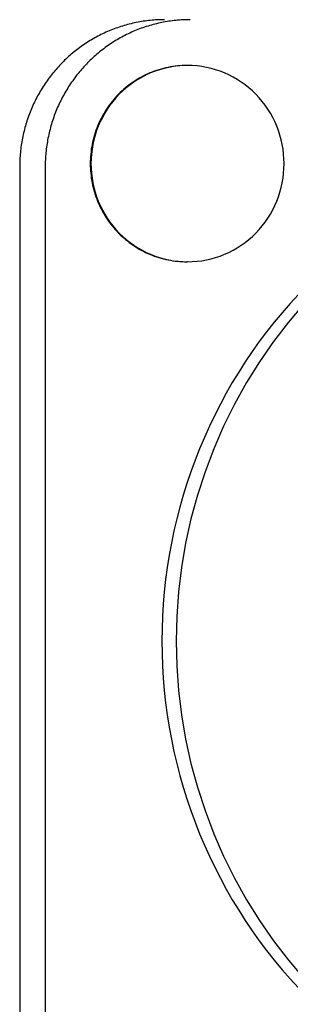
# Model space of a CAD drawing. Extents: x 637 to 3230, y 885 to 2745.
# Tile 107 of 151: x 3037.49 to 3045.77, y 1765.5 to 1795.6. Entities that reach past the tile are written whole.
import ezdxf

# ---------------------------------------------------------------- set-up
doc = ezdxf.new("R2010")
doc.units = 0
doc.layers.add('KF_GRAVIS_15_REAR', color=7, linetype='CONTINUOUS')

# ---------------------------------------------------------------- blocks, each defined once
blk = doc.blocks.new('KF_GRAVIS_15_REAR')
at = {"layer": 'KF_GRAVIS_15_REAR'}
for p, q in [((21.18392, -458.9), (21.16298, -458.9)), ((16.04841, -462), (16.04841, -491)), ((16.82983, -462), (16.82983, -491)), ((21.18392, -464.9), (21.16298, -464.9))]:
    blk.add_line(p, q, dxfattribs=at)
for points in [[(20.48, -457.5, 0), (20.4257, -457.5, 0), (20.3713, -457.501, 0), (20.3169, -457.503, 0), (20.2626, -457.505, 0), (20.2083, -457.508, 0), (20.154, -457.512, 0), (20.0998, -457.517, 0), (20.0457, -457.522, 0), (19.9916, -457.527, 0), (19.9376, -457.534, 0), (19.8836, -457.541, 0), (19.8298, -457.549, 0), (19.776, -457.557, 0), (19.7224, -457.566, 0), (19.6689, -457.576, 0), (19.6155, -457.586, 0), (19.5622, -457.598, 0), (19.5091, -457.609, 0), (19.4561, -457.622, 0), (19.4032, -457.635, 0), (19.3506, -457.649, 0), (19.2981, -457.663, 0), (19.2457, -457.678, 0), (19.1936, -457.694, 0), (19.1417, -457.71, 0), (19.0899, -457.727, 0), (19.0384, -457.745, 0), (18.9871, -457.763, 0), (18.936, -457.782, 0), (18.8851, -457.802, 0), (18.8345, -457.822, 0), (18.7841, -457.843, 0), (18.734, -457.864, 0), (18.6842, -457.886, 0), (18.6346, -457.909, 0), (18.5853, -457.932, 0), (18.5363, -457.956, 0), (18.4875, -457.98, 0), (18.4391, -458.006, 0), (18.391, -458.031, 0), (18.3432, -458.058, 0), (18.2957, -458.085, 0), (18.2485, -458.112, 0), (18.2017, -458.14, 0), (18.1553, -458.169, 0), (18.1091, -458.198, 0), (18.0634, -458.228, 0), (18.018, -458.258, 0), (17.9729, -458.289, 0), (17.9283, -458.321, 0), (17.884, -458.353, 0), (17.8401, -458.386, 0), (17.7966, -458.419, 0), (17.7536, -458.452, 0), (17.7109, -458.487, 0), (17.6686, -458.521, 0), (17.6268, -458.557, 0), (17.5854, -458.593, 0), (17.5445, -458.629, 0), (17.5039, -458.666, 0), (17.4639, -458.703, 0), (17.4243, -458.741, 0), (17.3851, -458.779, 0), (17.3464, -458.818, 0), (17.3082, -458.857, 0), (17.2704, -458.897, 0), (17.2332, -458.937, 0), (17.1964, -458.978, 0), (17.1601, -459.019, 0), (17.1244, -459.061, 0), (17.0891, -459.103, 0), (17.0543, -459.145, 0), (17.0201, -459.188, 0), (16.9864, -459.231, 0), (16.9532, -459.275, 0), (16.9205, -459.319, 0), (16.8884, -459.364, 0), (16.8568, -459.409, 0), (16.8258, -459.454, 0), (16.7953, -459.5, 0), (16.7653, -459.546, 0), (16.736, -459.593, 0), (16.7071, -459.639, 0), (16.6789, -459.687, 0), (16.6512, -459.734, 0), (16.6241, -459.782, 0), (16.5976, -459.83, 0), (16.5717, -459.879, 0), (16.5463, -459.928, 0), (16.5216, -459.977, 0), (16.4974, -460.026, 0), (16.4739, -460.076, 0), (16.4509, -460.126, 0), (16.4286, -460.176, 0), (16.4069, -460.227, 0), (16.3857, -460.278, 0), (16.3652, -460.329, 0), (16.3454, -460.38, 0), (16.3261, -460.432, 0), (16.3075, -460.484, 0), (16.2895, -460.536, 0), (16.2721, -460.588, 0), (16.2553, -460.641, 0), (16.2392, -460.694, 0), (16.2238, -460.747, 0), (16.2089, -460.8, 0), (16.1948, -460.853, 0), (16.1812, -460.907, 0), (16.1683, -460.96, 0), (16.1561, -461.014, 0), (16.1445, -461.068, 0), (16.1336, -461.122, 0), (16.1233, -461.176, 0), (16.1137, -461.231, 0), (16.1047, -461.285, 0), (16.0964, -461.34, 0), (16.0887, -461.394, 0), (16.0817, -461.449, 0), (16.0754, -461.504, 0), (16.0697, -461.559, 0), (16.0648, -461.614, 0), (16.0604, -461.669, 0), (16.0567, -461.724, 0), (16.0537, -461.779, 0), (16.0514, -461.834, 0), (16.0497, -461.89, 0), (16.0487, -461.945, 0), (16.0484, -462, 0)], [(21.2615, -457.5, 0), (21.2071, -457.5, 0), (21.1527, -457.501, 0), (21.0983, -457.503, 0), (21.044, -457.505, 0), (20.9897, -457.508, 0), (20.9355, -457.512, 0), (20.8812, -457.517, 0), (20.8271, -457.522, 0), (20.773, -457.527, 0), (20.719, -457.534, 0), (20.665, -457.541, 0), (20.6112, -457.549, 0), (20.5575, -457.557, 0), (20.5038, -457.566, 0), (20.4503, -457.576, 0), (20.3969, -457.586, 0), (20.3436, -457.598, 0), (20.2905, -457.609, 0), (20.2375, -457.622, 0), (20.1847, -457.635, 0), (20.132, -457.649, 0), (20.0795, -457.663, 0), (20.0272, -457.678, 0), (19.975, -457.694, 0), (19.9231, -457.71, 0), (19.8713, -457.727, 0), (19.8198, -457.745, 0), (19.7685, -457.763, 0), (19.7174, -457.782, 0), (19.6665, -457.802, 0), (19.6159, -457.822, 0), (19.5655, -457.843, 0), (19.5154, -457.864, 0), (19.4656, -457.886, 0), (19.416, -457.909, 0), (19.3667, -457.932, 0), (19.3177, -457.956, 0), (19.2689, -457.98, 0), (19.2205, -458.006, 0), (19.1724, -458.031, 0), (19.1246, -458.058, 0), (19.0771, -458.085, 0), (19.03, -458.112, 0), (18.9831, -458.14, 0), (18.9367, -458.169, 0), (18.8905, -458.198, 0), (18.8448, -458.228, 0), (18.7994, -458.258, 0), (18.7543, -458.289, 0), (18.7097, -458.321, 0), (18.6654, -458.353, 0), (18.6215, -458.386, 0), (18.5781, -458.419, 0), (18.535, -458.452, 0), (18.4923, -458.487, 0), (18.4501, -458.521, 0), (18.4082, -458.557, 0), (18.3668, -458.593, 0), (18.3259, -458.629, 0), (18.2854, -458.666, 0), (18.2453, -458.703, 0), (18.2057, -458.741, 0), (18.1665, -458.779, 0), (18.1278, -458.818, 0), (18.0896, -458.857, 0), (18.0519, -458.897, 0), (18.0146, -458.937, 0), (17.9778, -458.978, 0), (17.9416, -459.019, 0), (17.9058, -459.061, 0), (17.8705, -459.103, 0), (17.8358, -459.145, 0), (17.8015, -459.188, 0), (17.7678, -459.231, 0), (17.7346, -459.275, 0), (17.7019, -459.319, 0), (17.6698, -459.364, 0), (17.6382, -459.409, 0), (17.6072, -459.454, 0), (17.5767, -459.5, 0), (17.5468, -459.546, 0), (17.5174, -459.593, 0), (17.4886, -459.639, 0), (17.4603, -459.687, 0), (17.4327, -459.734, 0), (17.4056, -459.782, 0), (17.379, -459.83, 0), (17.3531, -459.879, 0), (17.3278, -459.928, 0), (17.303, -459.977, 0), (17.2789, -460.026, 0), (17.2553, -460.076, 0), (17.2324, -460.126, 0), (17.21, -460.176, 0), (17.1883, -460.227, 0), (17.1672, -460.278, 0), (17.1467, -460.329, 0), (17.1268, -460.38, 0), (17.1075, -460.432, 0), (17.0889, -460.484, 0), (17.0709, -460.536, 0), (17.0535, -460.588, 0), (17.0368, -460.641, 0), (17.0207, -460.694, 0), (17.0052, -460.747, 0), (16.9904, -460.8, 0), (16.9762, -460.853, 0), (16.9626, -460.907, 0), (16.9497, -460.96, 0), (16.9375, -461.014, 0), (16.9259, -461.068, 0), (16.915, -461.122, 0), (16.9047, -461.176, 0), (16.8951, -461.231, 0), (16.8861, -461.285, 0), (16.8778, -461.34, 0), (16.8701, -461.394, 0), (16.8632, -461.449, 0), (16.8568, -461.504, 0), (16.8512, -461.559, 0), (16.8462, -461.614, 0), (16.8418, -461.669, 0), (16.8382, -461.724, 0), (16.8352, -461.779, 0), (16.8328, -461.834, 0), (16.8312, -461.89, 0), (16.8302, -461.945, 0), (16.8298, -462, 0)], [(21.163, -458.9, 0), (21.0905, -458.901, 0), (21.018, -458.904, 0), (20.9456, -458.908, 0), (20.8734, -458.914, 0), (20.8013, -458.923, 0), (20.7295, -458.932, 0), (20.6579, -458.944, 0), (20.5866, -458.958, 0), (20.5157, -458.973, 0), (20.4451, -458.99, 0), (20.375, -459.009, 0), (20.3054, -459.029, 0), (20.2362, -459.051, 0), (20.1677, -459.075, 0), (20.0997, -459.101, 0), (20.0324, -459.128, 0), (19.9657, -459.157, 0), (19.8998, -459.188, 0), (19.8346, -459.22, 0), (19.7703, -459.254, 0), (19.7068, -459.29, 0), (19.6441, -459.327, 0), (19.5824, -459.365, 0), (19.5216, -459.406, 0), (19.4618, -459.447, 0), (19.403, -459.49, 0), (19.3453, -459.535, 0), (19.2887, -459.581, 0), (19.2332, -459.628, 0), (19.1789, -459.677, 0), (19.1258, -459.727, 0), (19.0739, -459.779, 0), (19.0232, -459.831, 0), (18.9739, -459.885, 0), (18.9259, -459.94, 0), (18.8792, -459.997, 0), (18.8339, -460.054, 0), (18.79, -460.113, 0), (18.7475, -460.173, 0), (18.7065, -460.233, 0), (18.6669, -460.295, 0), (18.6289, -460.358, 0), (18.5924, -460.421, 0), (18.5574, -460.486, 0), (18.524, -460.551, 0), (18.4922, -460.617, 0), (18.462, -460.684, 0), (18.4335, -460.752, 0), (18.4065, -460.82, 0), (18.3813, -460.889, 0), (18.3577, -460.959, 0), (18.3358, -461.029, 0), (18.3156, -461.1, 0), (18.2971, -461.171, 0), (18.2803, -461.243, 0), (18.2653, -461.315, 0), (18.2521, -461.387, 0), (18.2405, -461.46, 0), (18.2308, -461.533, 0), (18.2228, -461.606, 0), (18.2166, -461.679, 0), (18.2121, -461.753, 0), (18.2094, -461.826, 0), (18.2086, -461.9, 0), (18.2094, -461.974, 0), (18.2121, -462.047, 0), (18.2166, -462.121, 0), (18.2228, -462.194, 0), (18.2308, -462.267, 0), (18.2405, -462.34, 0), (18.2521, -462.413, 0), (18.2653, -462.485, 0), (18.2803, -462.557, 0), (18.2971, -462.629, 0), (18.3156, -462.7, 0), (18.3358, -462.771, 0), (18.3577, -462.841, 0), (18.3813, -462.911, 0), (18.4065, -462.98, 0), (18.4335, -463.048, 0), (18.462, -463.116, 0), (18.4922, -463.183, 0), (18.524, -463.249, 0), (18.5574, -463.314, 0), (18.5924, -463.379, 0), (18.6289, -463.442, 0), (18.6669, -463.505, 0), (18.7065, -463.567, 0), (18.7475, -463.627, 0), (18.79, -463.687, 0), (18.8339, -463.746, 0), (18.8792, -463.803, 0), (18.9259, -463.86, 0), (18.9739, -463.915, 0), (19.0232, -463.969, 0), (19.0739, -464.021, 0), (19.1258, -464.073, 0), (19.1789, -464.123, 0), (19.2332, -464.172, 0), (19.2887, -464.219, 0), (19.3453, -464.265, 0), (19.403, -464.31, 0), (19.4618, -464.353, 0), (19.5216, -464.394, 0), (19.5824, -464.435, 0), (19.6441, -464.473, 0), (19.7068, -464.51, 0), (19.7703, -464.546, 0), (19.8346, -464.58, 0), (19.8998, -464.612, 0), (19.9657, -464.643, 0), (20.0324, -464.672, 0), (20.0997, -464.699, 0), (20.1677, -464.725, 0), (20.2362, -464.749, 0), (20.3054, -464.771, 0), (20.375, -464.791, 0), (20.4451, -464.81, 0), (20.5157, -464.827, 0), (20.5866, -464.842, 0), (20.6579, -464.856, 0), (20.7295, -464.868, 0), (20.8013, -464.877, 0), (20.8734, -464.886, 0), (20.9456, -464.892, 0), (21.018, -464.896, 0), (21.0905, -464.899, 0), (21.163, -464.9, 0)], [(21.163, -458.9, 0), (21.0905, -458.901, 0), (21.018, -458.904, 0), (20.9456, -458.908, 0), (20.8734, -458.914, 0), (20.8013, -458.923, 0), (20.7295, -458.932, 0), (20.6579, -458.944, 0), (20.5866, -458.958, 0), (20.5157, -458.973, 0), (20.4451, -458.99, 0), (20.375, -459.009, 0), (20.3054, -459.029, 0), (20.2362, -459.051, 0), (20.1677, -459.075, 0), (20.0997, -459.101, 0), (20.0324, -459.128, 0), (19.9657, -459.157, 0), (19.8998, -459.188, 0), (19.8346, -459.22, 0), (19.7703, -459.254, 0), (19.7068, -459.29, 0), (19.6441, -459.327, 0), (19.5824, -459.365, 0), (19.5216, -459.406, 0), (19.4618, -459.447, 0), (19.403, -459.49, 0), (19.3453, -459.535, 0), (19.2887, -459.581, 0), (19.2332, -459.628, 0), (19.1789, -459.677, 0), (19.1258, -459.727, 0), (19.0739, -459.779, 0), (19.0232, -459.831, 0), (18.9739, -459.885, 0), (18.9259, -459.94, 0), (18.8792, -459.997, 0), (18.8339, -460.054, 0), (18.79, -460.113, 0), (18.7475, -460.173, 0), (18.7065, -460.233, 0), (18.6669, -460.295, 0), (18.6289, -460.358, 0), (18.5924, -460.421, 0), (18.5574, -460.486, 0), (18.524, -460.551, 0), (18.4922, -460.617, 0), (18.462, -460.684, 0), (18.4335, -460.752, 0), (18.4065, -460.82, 0), (18.3813, -460.889, 0), (18.3577, -460.959, 0), (18.3358, -461.029, 0), (18.3156, -461.1, 0), (18.2971, -461.171, 0), (18.2803, -461.243, 0), (18.2653, -461.315, 0), (18.2521, -461.387, 0), (18.2405, -461.46, 0), (18.2308, -461.533, 0), (18.2228, -461.606, 0), (18.2166, -461.679, 0), (18.2121, -461.753, 0), (18.2094, -461.826, 0), (18.2086, -461.9, 0), (18.2094, -461.974, 0), (18.2121, -462.047, 0), (18.2166, -462.121, 0), (18.2228, -462.194, 0), (18.2308, -462.267, 0), (18.2405, -462.34, 0), (18.2521, -462.413, 0), (18.2653, -462.485, 0), (18.2803, -462.557, 0), (18.2971, -462.629, 0), (18.3156, -462.7, 0), (18.3358, -462.771, 0), (18.3577, -462.841, 0), (18.3813, -462.911, 0), (18.4065, -462.98, 0), (18.4335, -463.048, 0), (18.462, -463.116, 0), (18.4922, -463.183, 0), (18.524, -463.249, 0), (18.5574, -463.314, 0), (18.5924, -463.379, 0), (18.6289, -463.442, 0), (18.6669, -463.505, 0), (18.7065, -463.567, 0), (18.7475, -463.627, 0), (18.79, -463.687, 0), (18.8339, -463.746, 0), (18.8792, -463.803, 0), (18.9259, -463.86, 0), (18.9739, -463.915, 0), (19.0232, -463.969, 0), (19.0739, -464.021, 0), (19.1258, -464.073, 0), (19.1789, -464.123, 0), (19.2332, -464.172, 0), (19.2887, -464.219, 0), (19.3453, -464.265, 0), (19.403, -464.31, 0), (19.4618, -464.353, 0), (19.5216, -464.394, 0), (19.5824, -464.435, 0), (19.6441, -464.473, 0), (19.7068, -464.51, 0), (19.7703, -464.546, 0), (19.8346, -464.58, 0), (19.8998, -464.612, 0), (19.9657, -464.643, 0), (20.0324, -464.672, 0), (20.0997, -464.699, 0), (20.1677, -464.725, 0), (20.2362, -464.749, 0), (20.3054, -464.771, 0), (20.375, -464.791, 0), (20.4451, -464.81, 0), (20.5157, -464.827, 0), (20.5866, -464.842, 0), (20.6579, -464.856, 0), (20.7295, -464.868, 0), (20.8013, -464.877, 0), (20.8734, -464.886, 0), (20.9456, -464.892, 0), (21.018, -464.896, 0), (21.0905, -464.899, 0), (21.163, -464.9, 0)], [(21.1839, -458.9, 0), (21.039, -458.904, 0), (20.8943, -458.914, 0), (20.7504, -458.932, 0), (20.6075, -458.958, 0), (20.4661, -458.99, 0), (20.3263, -459.029, 0), (20.1886, -459.075, 0), (20.0533, -459.128, 0), (19.9207, -459.188, 0), (19.7912, -459.254, 0), (19.665, -459.327, 0), (19.5425, -459.406, 0), (19.424, -459.49, 0), (19.3097, -459.581, 0), (19.1999, -459.677, 0), (19.0948, -459.779, 0), (18.9948, -459.885, 0), (18.9001, -459.997, 0), (18.8109, -460.113, 0), (18.7274, -460.233, 0), (18.6498, -460.358, 0), (18.5784, -460.486, 0), (18.5132, -460.617, 0), (18.4544, -460.752, 0), (18.4022, -460.889, 0), (18.3567, -461.029, 0), (18.318, -461.171, 0), (18.2863, -461.315, 0), (18.2615, -461.46, 0), (18.2437, -461.606, 0), (18.2331, -461.753, 0), (18.2295, -461.9, 0), (18.2331, -462.047, 0), (18.2437, -462.194, 0), (18.2615, -462.34, 0), (18.2863, -462.485, 0), (18.318, -462.629, 0), (18.3567, -462.771, 0), (18.4022, -462.911, 0), (18.4544, -463.048, 0), (18.5132, -463.183, 0), (18.5784, -463.314, 0), (18.6498, -463.442, 0), (18.7274, -463.567, 0), (18.8109, -463.687, 0), (18.9001, -463.803, 0), (18.9948, -463.915, 0), (19.0948, -464.021, 0), (19.1999, -464.123, 0), (19.3097, -464.219, 0), (19.424, -464.31, 0), (19.5425, -464.394, 0), (19.665, -464.473, 0), (19.7912, -464.546, 0), (19.9207, -464.612, 0), (20.0533, -464.672, 0), (20.1886, -464.725, 0), (20.3263, -464.771, 0), (20.4661, -464.81, 0), (20.6075, -464.842, 0), (20.7504, -464.868, 0), (20.8943, -464.886, 0), (21.039, -464.896, 0), (21.1839, -464.9, 0), (21.3289, -464.896, 0), (21.4735, -464.886, 0), (21.6174, -464.868, 0), (21.7603, -464.842, 0), (21.9018, -464.81, 0), (22.0415, -464.771, 0), (22.1792, -464.725, 0), (22.3145, -464.672, 0), (22.4471, -464.612, 0), (22.5766, -464.546, 0), (22.7028, -464.473, 0), (22.8253, -464.394, 0), (22.9439, -464.31, 0), (23.0582, -464.219, 0), (23.168, -464.123, 0), (23.273, -464.021, 0), (23.373, -463.915, 0), (23.4677, -463.803, 0), (23.5569, -463.687, 0), (23.6404, -463.567, 0), (23.718, -463.442, 0), (23.7895, -463.314, 0), (23.8547, -463.183, 0), (23.9135, -463.048, 0), (23.9656, -462.911, 0), (24.0111, -462.771, 0), (24.0498, -462.629, 0), (24.0816, -462.485, 0), (24.1064, -462.34, 0), (24.1241, -462.194, 0), (24.1348, -462.047, 0), (24.1383, -461.9, 0), (24.1348, -461.753, 0), (24.1241, -461.606, 0), (24.1064, -461.46, 0), (24.0816, -461.315, 0), (24.0498, -461.171, 0), (24.0111, -461.029, 0), (23.9656, -460.889, 0), (23.9135, -460.752, 0), (23.8547, -460.617, 0), (23.7895, -460.486, 0), (23.718, -460.358, 0), (23.6404, -460.233, 0), (23.5569, -460.113, 0), (23.4677, -459.997, 0), (23.373, -459.885, 0), (23.273, -459.779, 0), (23.168, -459.677, 0), (23.0582, -459.581, 0), (22.9439, -459.49, 0), (22.8253, -459.406, 0), (22.7028, -459.327, 0), (22.5766, -459.254, 0), (22.4471, -459.188, 0), (22.3145, -459.128, 0), (22.1792, -459.075, 0), (22.0415, -459.029, 0), (21.9018, -458.99, 0), (21.7603, -458.958, 0), (21.6174, -458.932, 0), (21.4735, -458.914, 0), (21.3289, -458.904, 0), (21.1839, -458.9, 0)], [(24.575, -465.898, 0), (24.3221, -466.175, 0), (24.076, -466.457, 0), (23.8367, -466.746, 0), (23.6045, -467.041, 0), (23.3795, -467.341, 0), (23.1618, -467.647, 0), (22.9515, -467.958, 0), (22.7489, -468.274, 0), (22.5539, -468.596, 0), (22.3668, -468.922, 0), (22.1876, -469.252, 0), (22.0165, -469.587, 0), (21.8535, -469.926, 0), (21.6987, -470.269, 0), (21.5523, -470.616, 0), (21.4143, -470.967, 0), (21.2849, -471.32, 0), (21.164, -471.677, 0), (21.0517, -472.037, 0), (20.9482, -472.399, 0), (20.8535, -472.764, 0), (20.7677, -473.131, 0), (20.6907, -473.5, 0), (20.6227, -473.871, 0), (20.5636, -474.244, 0), (20.5136, -474.618, 0), (20.4727, -474.993, 0), (20.4408, -475.369, 0), (20.418, -475.746, 0), (20.4043, -476.123, 0), (20.3998, -476.5, 0), (20.4043, -476.877, 0), (20.418, -477.254, 0), (20.4408, -477.631, 0), (20.4727, -478.007, 0), (20.5136, -478.382, 0), (20.5636, -478.756, 0), (20.6227, -479.129, 0), (20.6907, -479.5, 0), (20.7677, -479.869, 0), (20.8535, -480.236, 0), (20.9482, -480.601, 0), (21.0517, -480.963, 0), (21.164, -481.323, 0), (21.2849, -481.68, 0), (21.4143, -482.033, 0), (21.5523, -482.384, 0), (21.6987, -482.731, 0), (21.8535, -483.074, 0), (22.0165, -483.413, 0), (22.1876, -483.748, 0), (22.3668, -484.078, 0), (22.5539, -484.404, 0), (22.7489, -484.726, 0), (22.9515, -485.042, 0), (23.1618, -485.353, 0), (23.3795, -485.659, 0), (23.6045, -485.959, 0), (23.8367, -486.254, 0), (24.076, -486.543, 0), (24.3221, -486.825, 0), (24.575, -487.102, 0)], [(24.7562, -466.175, 0), (24.2708, -466.746, 0), (23.8136, -467.341, 0), (23.3857, -467.958, 0), (22.9881, -468.596, 0), (22.6218, -469.252, 0), (22.2876, -469.926, 0), (21.9864, -470.616, 0), (21.719, -471.32, 0), (21.4859, -472.037, 0), (21.2876, -472.764, 0), (21.1248, -473.5, 0), (20.9978, -474.244, 0), (20.9068, -474.993, 0), (20.8521, -475.746, 0), (20.8339, -476.5, 0), (20.8521, -477.254, 0), (20.9068, -478.007, 0), (20.9978, -478.756, 0), (21.1248, -479.5, 0), (21.2876, -480.236, 0), (21.4859, -480.963, 0), (21.719, -481.68, 0), (21.9864, -482.384, 0), (22.2876, -483.074, 0), (22.6218, -483.748, 0), (22.9881, -484.404, 0), (23.3857, -485.042, 0), (23.8136, -485.659, 0), (24.2708, -486.254, 0), (24.7562, -486.825, 0)]]:
    blk.add_polyline3d(points, dxfattribs=at)

msp = doc.modelspace()

# ---------------------------------------------------------------- block references
at = {"layer": 'KF_GRAVIS_15_REAR'}
msp.add_blockref('KF_GRAVIS_15_REAR', (3021.439, 2253.101), dxfattribs=at)

doc.saveas('drawing.dxf')
